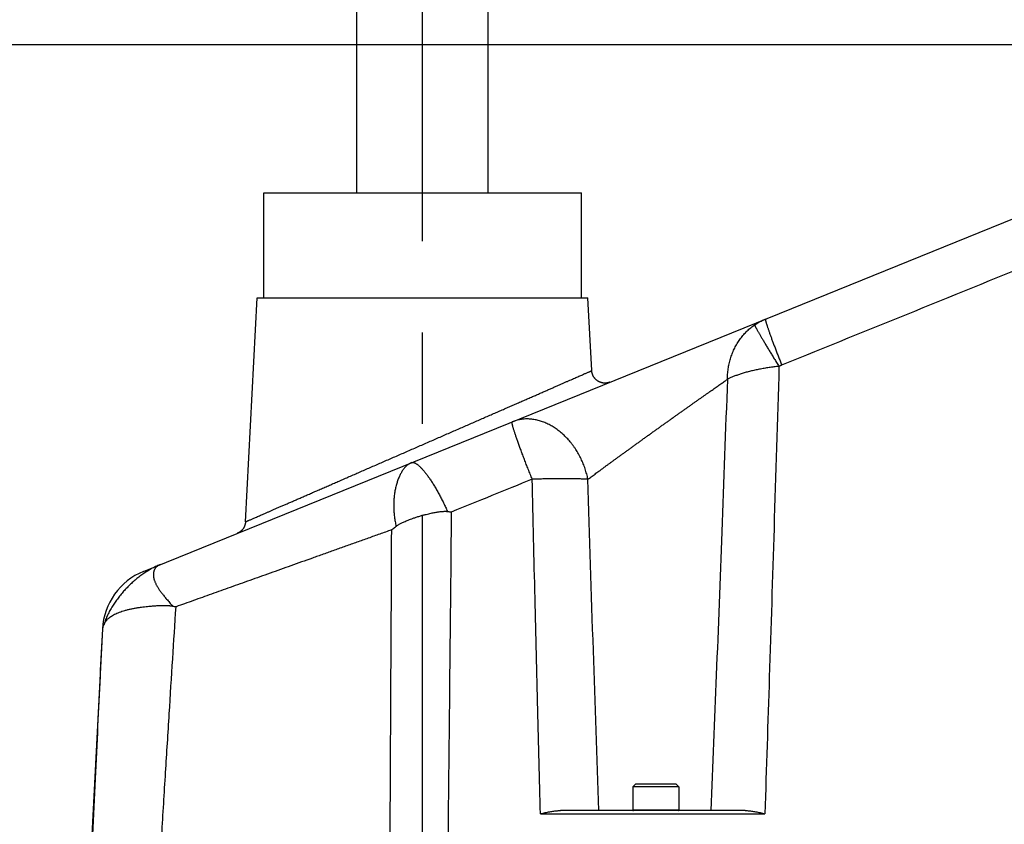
# Model space of a CAD drawing. Extents: x 0 to 3364, y 0 to 2376.
# Tile 48 of 83: x 900 to 1050, y 1143 to 1265. Entities that reach past the tile are written whole.
import ezdxf

# ---------------------------------------------------------------- set-up
doc = ezdxf.new("R2010")
doc.units = 0
doc.header["$LTSCALE"] = 185.02
doc.linetypes.add('CENTER', pattern=[0.6, 0.375, -0.075, 0.075, -0.075])
doc.layers.get('0').update_dxf_attribs({"linetype": 'CONTINUOUS'})
doc.layers.add('95_ALL_DIM', color=7, linetype='CONTINUOUS')
doc.layers.add('DEFAULT_1', color=7, linetype='CENTER')
doc.styles.get("Standard").update_dxf_attribs({"font": 'txt', "width": 0.8})
doc.dimstyles.new('DIMSTYLE_1', dxfattribs={"dimtxt": 12, "dimasz": 6, "dimexe": 0.18, "dimexo": 0.0625, "dimgap": 0.09, "dimtad": 1, "dimdec": 3, "dimtxsty": 'STANDARD', "dimblk": 'OPEN', "dimblk1": 'OPEN', "dimblk2": 'OPEN', "dimcen": 0.09, "dimazin": 3, "dimtp": 0.5, "dimtm": 0.5, "dimtfac": 1, "dimtdec": 3, "dimtofl": 0, "dimtmove": 0, "dimatfit": 3, "dimtolj": 1})
doc.dimstyles.new('DIMSTYLE_6', dxfattribs={"dimtxt": 12, "dimasz": 6, "dimexe": 0.18, "dimexo": 0.0625, "dimgap": 0.09, "dimtad": 1, "dimdec": 3, "dimtxsty": 'STANDARD', "dimblk": 'OPEN', "dimblk1": 'OPEN', "dimblk2": 'OPEN', "dimcen": 0.09, "dimazin": 3, "dimtp": 0.8, "dimtm": 0.8, "dimtfac": 1, "dimtdec": 3, "dimtofl": 0, "dimtmove": 0, "dimatfit": 3, "dimtolj": 1})

# ---------------------------------------------------------------- blocks, each defined once
blk = doc.blocks.new('_OPEN')
at = {"color": 0, "linetype": 'BYBLOCK'}
for p, q in [((0, 0), (-1, 0.233)), ((-1, -0.233), (0, 0)), ((-1, 0), (0, 0))]:
    blk.add_line(p, q, dxfattribs=at)
blk = doc.blocks.new('*D12')
at = {"layer": '95_ALL_DIM', "color": 2, "linetype": 'CONTINUOUS'}
for p, q in [((1126.34, 1261.62), (819.93, 1261.62)), ((823.93, 1261.62), (823.93, 1174.37)), ((823.93, 1087.12), (823.93, 1174.37)), ((915.91, 1087.12), (819.93, 1087.12))]:
    blk.add_line(p, q, dxfattribs=at)
at = {"layer": '95_ALL_DIM', "color": 2, "linetype": 'CONTINUOUS', "xscale": 6, "yscale": 6, "zscale": 6}
for p, rotation in [((823.93, 1261.62), 90), ((823.93, 1087.12), 270)]:
    blk.add_blockref('_OPEN', p, dxfattribs=dict(at, rotation=rotation))
at = {"layer": '95_ALL_DIM', "color": 2, "linetype": 'CONTINUOUS', "width": 0.8}
blk.add_text('174.5', height=12, rotation=90, dxfattribs=at).set_placement((820.93, 1154.85))
blk = doc.blocks.new('*D19')
at = {"layer": '95_ALL_DIM', "color": 2, "linetype": 'CONTINUOUS'}
for p, q in [((939, 1405.12), (779.93, 1405.12)), ((783.93, 1405.12), (783.93, 1125.62)), ((783.93, 846.12), (783.93, 1125.62)), ((1507.68, 846.12), (779.93, 846.12))]:
    blk.add_line(p, q, dxfattribs=at)
at = {"layer": '95_ALL_DIM', "color": 2, "linetype": 'CONTINUOUS', "xscale": 6, "yscale": 6, "zscale": 6}
for p, rotation in [((783.93, 1405.12), 90), ((783.93, 846.12), 270)]:
    blk.add_blockref('_OPEN', p, dxfattribs=dict(at, rotation=rotation))
at = {"layer": '95_ALL_DIM', "color": 2, "linetype": 'CONTINUOUS', "width": 0.8}
blk.add_text('559', height=12, rotation=90, dxfattribs=at).set_placement((780.93, 1126.11))

msp = doc.modelspace()

# ---------------------------------------------------------------- linework, layer by layer
at = {"color": 7, "linetype": 'CONTINUOUS'}
for p, q in [((951.6839, 1239.1181), (951.6839, 1394.1181)), ((971.6839, 1239.1181), (971.6839, 1394.1181)), ((919.175, 1181.509), (1104.0295, 1256.4855)), ((937.5089, 1223.1181), (937.5089, 1239.1181)), ((937.5089, 1239.1181), (985.8589, 1239.1181)), ((985.8589, 1223.1181), (985.8589, 1239.1181)), ((934.7239, 1189.0591), (936.5089, 1223.1181)), ((936.5089, 1223.1181), (986.8589, 1223.1181)), ((987.4384, 1212.0602), (986.8589, 1223.1181)), ((912.9473, 1172.7668), (911.3044, 1141.4181)), ((994.0839, 1149.1181), (993.6839, 1148.7181)), ((993.6839, 1148.7181), (993.6839, 1145.2181)), ((1000.6839, 1148.7181), (993.6839, 1148.7181)), ((1000.2839, 1149.1181), (994.0839, 1149.1181)), ((1000.2839, 1149.1181), (1000.6839, 1148.7181)), ((1000.6839, 1148.7181), (1000.6839, 1145.2181)), ((993.6839, 1145.2181), (1000.6839, 1145.2181)), ((979.625, 1144.6443), (1013.7851, 1144.6443)), ((1010.7964, 1145.1181), (982.6826, 1145.1181))]:
    msp.add_line(p, q, dxfattribs=at)
for points in [[(990.1873, 1210.3114), (990.1502, 1210.2968), (990.1129, 1210.283), (990.0753, 1210.2699), (990.0375, 1210.2575), (989.9994, 1210.2459), (989.9611, 1210.2351), (989.9226, 1210.225), (989.8838, 1210.2157), (989.845, 1210.2072), (989.8059, 1210.1994), (989.7667, 1210.1924), (989.7274, 1210.1862), (989.6879, 1210.1808), (989.6484, 1210.1762), (989.6088, 1210.1723), (989.5691, 1210.1693), (989.5293, 1210.167), (989.4895, 1210.1656), (989.4497, 1210.1649), (989.4099, 1210.165), (989.3701, 1210.1659), (989.3303, 1210.1676), (989.2906, 1210.1701), (989.2509, 1210.1734), (989.2113, 1210.1775), (989.1718, 1210.1823), (989.1324, 1210.188), (989.0931, 1210.1944), (989.0539, 1210.2016), (989.0149, 1210.2096), (988.9761, 1210.2184), (988.9374, 1210.2279), (988.899, 1210.2382), (988.8607, 1210.2493), (988.8227, 1210.2611), (988.7849, 1210.2737), (988.7474, 1210.287), (988.7102, 1210.3011), (988.6732, 1210.3159), (988.6366, 1210.3314), (988.6002, 1210.3477), (988.5642, 1210.3647), (988.5286, 1210.3824), (988.4933, 1210.4008), (988.4583, 1210.4199), (988.4238, 1210.4397), (988.3897, 1210.4602), (988.3559, 1210.4813), (988.3226, 1210.5032), (988.2898, 1210.5256), (988.2574, 1210.5488), (988.2254, 1210.5726), (988.194, 1210.597), (988.163, 1210.622), (988.1326, 1210.6476), (988.1026, 1210.6739), (988.0732, 1210.7007), (988.0443, 1210.7281), (988.016, 1210.7561), (987.9882, 1210.7846), (987.9611, 1210.8137), (987.9345, 1210.8433), (987.9084, 1210.8735), (987.883, 1210.9041), (987.8583, 1210.9353), (987.8341, 1210.9669), (987.8106, 1210.9991), (987.7877, 1211.0316), (987.7655, 1211.0647), (987.7439, 1211.0981), (987.723, 1211.132), (987.7028, 1211.1663), (987.6832, 1211.201), (987.6644, 1211.2361), (987.6463, 1211.2715), (987.6288, 1211.3073), (987.6121, 1211.3435), (987.5961, 1211.3799), (987.5809, 1211.4167), (987.5663, 1211.4538), (987.5526, 1211.4911), (987.5395, 1211.5287), (987.5272, 1211.5666), (987.5157, 1211.6047), (987.5049, 1211.643), (987.4949, 1211.6816), (987.4857, 1211.7203), (987.4772, 1211.7592), (987.4695, 1211.7983), (987.4626, 1211.8375), (987.4565, 1211.8768), (987.4512, 1211.9163), (987.4466, 1211.9558), (987.4429, 1211.9955), (987.4399, 1212.0352), (987.4384, 1212.0602)], [(934.7239, 1189.0591), (934.7225, 1189.0339), (934.7195, 1188.994), (934.7157, 1188.9542), (934.7111, 1188.9144), (934.7057, 1188.8748), (934.6995, 1188.8352), (934.6925, 1188.7958), (934.6848, 1188.7566), (934.6762, 1188.7175), (934.6669, 1188.6786), (934.6568, 1188.6398), (934.6459, 1188.6013), (934.6343, 1188.563), (934.6219, 1188.525), (934.6087, 1188.4872), (934.5948, 1188.4497), (934.5802, 1188.4124), (934.5648, 1188.3755), (934.5486, 1188.3389), (934.5317, 1188.3026), (934.5141, 1188.2666), (934.4958, 1188.231), (934.4768, 1188.1958), (934.4571, 1188.161), (934.4367, 1188.1266), (934.4156, 1188.0926), (934.3938, 1188.059), (934.3714, 1188.0259), (934.3483, 1187.9932), (934.3245, 1187.961), (934.3001, 1187.9292), (934.2751, 1187.898), (934.2495, 1187.8673), (934.2232, 1187.8371), (934.1964, 1187.8074), (934.169, 1187.7782), (934.1409, 1187.7497), (934.1124, 1187.7216), (934.0832, 1187.6942), (934.0536, 1187.6674), (934.0233, 1187.6411), (933.9926, 1187.6155), (933.9614, 1187.5904), (933.9297, 1187.5661), (933.8974, 1187.5423), (933.8648, 1187.5192), (933.8316, 1187.4968), (933.798, 1187.475), (933.764, 1187.4539), (933.7296, 1187.4335), (933.6948, 1187.4137), (933.6596, 1187.3947), (933.624, 1187.3764), (933.5881, 1187.3588), (933.5518, 1187.3419), (933.5151, 1187.3258), (933.4784, 1187.3105)]]:
    msp.add_lwpolyline(points, dxfattribs=at)
for centre, radius, start, end in [((922.9336, 1172.2423), 10, 112.077345, 176.993463), ((993.7839, 1145.2181), 0.1, 180, 270), ((1000.5839, 1145.2181), 0.1, 270, 360)]:
    msp.add_arc(centre, radius, start, end, dxfattribs=at)
for points, knots in [([(1016.3607, 1212.9323), (1023.1102, 1215.6677), (1036.6098, 1221.1387), (1050.1095, 1226.6098), (1056.8596, 1229.3454)], [0, 0, 0, 0, 0.49997711, 1, 1, 1, 1]), ([(1008.084, 1210.7384), (1008.0853, 1210.872), (1008.0919, 1211.1392), (1008.116, 1211.5389), (1008.1539, 1211.9368), (1008.2059, 1212.3322), (1008.2718, 1212.7243), (1008.3515, 1213.1127), (1008.4451, 1213.4968), (1008.5524, 1213.8759), (1008.6732, 1214.2494), (1008.8075, 1214.6169), (1008.955, 1214.9776), (1009.1155, 1215.3312), (1009.2887, 1215.6769), (1009.4745, 1216.0143), (1009.6724, 1216.3428), (1009.8821, 1216.662), (1010.1033, 1216.9713), (1010.3356, 1217.2702), (1010.5786, 1217.5583), (1010.8318, 1217.8351), (1011.0948, 1218.1002), (1011.3671, 1218.3531), (1011.6481, 1218.5934), (1011.9374, 1218.8209), (1012.1359, 1218.9641), (1012.2363, 1219.0333)], [0, 0, 0, 0, 0.04160087, 0.08314017, 0.12459788, 0.16595695, 0.20719842, 0.24832249, 0.28931581, 0.33017862, 0.37089476, 0.4114686, 0.45188655, 0.49215222, 0.53225554, 0.57219802, 0.61197323, 0.65158008, 0.69101521, 0.73027542, 0.76935918, 0.80826223, 0.84698383, 0.88552053, 0.9238707, 0.96203086, 1, 1, 1, 1]), ([(1012.2363, 1219.0333), (1012.3396, 1219.1046), (1012.5494, 1219.2427), (1012.8731, 1219.4359), (1013.2054, 1219.615), (1013.5458, 1219.7797), (1013.7775, 1219.8796), (1013.8945, 1219.927)], [0, 0, 0, 0, 0.19943417, 0.39909417, 0.59904359, 0.7993305, 1, 1, 1, 1]), ([(1012.2363, 1219.0333), (1012.2402, 1219.0194), (1012.2512, 1218.9875), (1012.2732, 1218.9338), (1012.303, 1218.8677), (1012.3406, 1218.789), (1012.386, 1218.6982), (1012.439, 1218.5952), (1012.4998, 1218.4803), (1012.568, 1218.3537), (1012.6436, 1218.2157), (1012.7264, 1218.0666), (1012.8163, 1217.9065), (1012.9131, 1217.7358), (1013.0167, 1217.5549), (1013.1268, 1217.364), (1013.2432, 1217.1636), (1013.3658, 1216.9539), (1013.4942, 1216.7355), (1013.6282, 1216.5087), (1013.7677, 1216.2739), (1013.9122, 1216.0317), (1014.0617, 1215.7823), (1014.2156, 1215.5264), (1014.3739, 1215.2644), (1014.5361, 1214.9968), (1014.702, 1214.7241), (1014.8713, 1214.4469), (1015.0436, 1214.1655), (1015.2186, 1213.8806), (1015.396, 1213.5928), (1015.5754, 1213.3025), (1015.7566, 1213.0103), (1015.878, 1212.815), (1015.9389, 1212.7171)], [0, 0, 0, 0, 0.00591366, 0.01382437, 0.02373537, 0.03563695, 0.04951178, 0.06533687, 0.08308449, 0.10272264, 0.12421536, 0.14752291, 0.17260193, 0.19940559, 0.2278837, 0.25798284, 0.28964648, 0.32281506, 0.35742618, 0.39341467, 0.43071273, 0.46925007, 0.50895406, 0.54974984, 0.59156048, 0.63430712, 0.67790913, 0.72228427, 0.7673488, 0.81301772, 0.85920483, 0.90582301, 0.95278427, 1, 1, 1, 1]), ([(1013.8945, 1219.927), (1013.8894, 1219.925), (1013.8804, 1219.9118), (1013.8772, 1219.8846), (1013.8778, 1219.8449), (1013.8842, 1219.7921), (1013.8956, 1219.726), (1013.9125, 1219.6468), (1013.9348, 1219.5545), (1013.9625, 1219.4494), (1013.9956, 1219.3316), (1014.0339, 1219.2013), (1014.0774, 1219.0588), (1014.1261, 1218.9043), (1014.1799, 1218.7382), (1014.2387, 1218.5606), (1014.3023, 1218.372), (1014.3706, 1218.1727), (1014.4436, 1217.963), (1014.521, 1217.7433), (1014.6029, 1217.5141), (1014.6889, 1217.2758), (1014.7789, 1217.0287), (1014.8729, 1216.7734), (1014.9705, 1216.5103), (1015.0717, 1216.2398), (1015.1762, 1215.9626), (1015.2839, 1215.6791), (1015.3945, 1215.3897), (1015.5079, 1215.0951), (1015.6238, 1214.7958), (1015.7421, 1214.4923), (1015.8625, 1214.1852), (1015.9848, 1213.8751), (1016.1087, 1213.5624), (1016.2341, 1213.2478), (1016.3184, 1213.0376), (1016.3607, 1212.9323)], [0, 0, 0, 0, 0.00221131, 0.00576123, 0.01104985, 0.01818289, 0.02719215, 0.03808285, 0.05084721, 0.06546933, 0.08192742, 0.10019483, 0.12024067, 0.14203017, 0.16552498, 0.19068331, 0.2174601, 0.24580718, 0.27567339, 0.30700467, 0.33974423, 0.37383264, 0.40920793, 0.44580576, 0.48355951, 0.52240043, 0.56225775, 0.60305881, 0.64472924, 0.68719303, 0.73037274, 0.77418959, 0.81856363, 0.86341388, 0.90865851, 0.95421493, 1, 1, 1, 1]), ([(1015.9389, 1212.7171), (1015.8118, 1212.7037), (1015.5582, 1212.6755), (1015.1789, 1212.6294), (1014.802, 1212.5795), (1014.4279, 1212.5261), (1014.0571, 1212.469), (1013.6903, 1212.4084), (1013.328, 1212.3445), (1012.9706, 1212.2772), (1012.6187, 1212.2067), (1012.2727, 1212.1331), (1011.9332, 1212.0565), (1011.6006, 1211.977), (1011.2753, 1211.8947), (1010.9577, 1211.8098), (1010.6484, 1211.7224), (1010.3476, 1211.6326), (1010.0558, 1211.5406), (1009.7733, 1211.4465), (1009.5006, 1211.3504), (1009.2379, 1211.2524), (1008.9855, 1211.1528), (1008.744, 1211.0517), (1008.5134, 1210.9493), (1008.2943, 1210.8453), (1008.1526, 1210.7746), (1008.084, 1210.7384)], [0, 0, 0, 0, 0.04710088, 0.09404794, 0.14077648, 0.18722032, 0.23331706, 0.27900363, 0.32422184, 0.36891103, 0.4130156, 0.45647984, 0.49924988, 0.5412763, 0.58250616, 0.62289693, 0.66239666, 0.7009693, 0.73856474, 0.77515229, 0.81068528, 0.84513451, 0.87846208, 0.91064429, 0.94164467, 0.97143189, 1, 1, 1, 1]), ([(1015.9388, 1212.7171), (1015.6904, 1204.5004), (1015.207, 1188.739), (1014.4882, 1166.0481), (1014.0153, 1151.5739), (1013.7851, 1144.6443)], [0, 0, 0, 0, 0.36209747, 0.69459202, 1, 1, 1, 1]), ([(1015.9388, 1212.7171), (1015.9655, 1212.7338), (1016.0196, 1212.7663), (1016.1025, 1212.8123), (1016.187, 1212.8554), (1016.273, 1212.8956), (1016.3313, 1212.9204), (1016.3607, 1212.9323)], [0, 0, 0, 0, 0.19944717, 0.39913258, 0.59918372, 0.79950311, 1, 1, 1, 1]), ([(934.7239, 1189.0591), (934.7278, 1189.0608), (934.7432, 1189.0675), (934.778, 1189.0827), (934.836, 1189.1079), (934.9173, 1189.1432), (935.0217, 1189.1887), (935.1493, 1189.2442), (935.3001, 1189.3098), (935.474, 1189.3854), (935.671, 1189.4711), (935.8911, 1189.5668), (936.1341, 1189.6726), (936.4001, 1189.7883), (936.6889, 1189.9139), (937.0005, 1190.0495), (937.3347, 1190.1949), (937.6915, 1190.3501), (938.0707, 1190.5151), (938.4722, 1190.6898), (938.8958, 1190.8742), (939.3413, 1191.068), (939.8084, 1191.2713), (940.297, 1191.484), (940.8068, 1191.7059), (941.3375, 1191.9369), (941.8887, 1192.1768), (942.4601, 1192.4256), (943.0514, 1192.683), (943.662, 1192.9488), (944.2915, 1193.223), (944.9395, 1193.5051), (945.6054, 1193.7951), (946.2887, 1194.0927), (946.9887, 1194.3976), (947.7048, 1194.7095), (948.4363, 1195.0282), (949.1825, 1195.3533), (949.9427, 1195.6845), (950.7161, 1196.0215), (951.5017, 1196.3639), (952.2989, 1196.7113), (953.1067, 1197.0634), (953.9241, 1197.4197), (954.7503, 1197.7799), (955.5842, 1198.1435), (956.4249, 1198.5101), (957.2713, 1198.8792), (958.1224, 1199.2504), (958.9772, 1199.6232), (959.8345, 1199.9972), (960.6934, 1200.3719), (961.5528, 1200.7469), (962.4115, 1201.1216), (963.2685, 1201.4956), (964.1227, 1201.8684), (964.9731, 1202.2396), (965.8187, 1202.6088), (966.6583, 1202.9753), (967.491, 1203.3389), (968.3158, 1203.6991), (969.1318, 1204.0555), (969.9379, 1204.4076), (970.7333, 1204.755), (971.5171, 1205.0974), (972.2884, 1205.4344), (973.0465, 1205.7656), (973.7905, 1206.0907), (974.5197, 1206.4094), (975.2334, 1206.7214), (975.931, 1207.0263), (976.6117, 1207.3239), (977.2751, 1207.6139), (977.9205, 1207.8961), (978.5475, 1208.1702), (979.1555, 1208.4361), (979.7441, 1208.6935), (980.3129, 1208.9423), (980.8615, 1209.1822), (981.3896, 1209.4132), (981.8969, 1209.6351), (982.383, 1209.8478), (982.8478, 1210.0511), (983.2909, 1210.245), (983.7122, 1210.4293), (984.1115, 1210.604), (984.4886, 1210.769), (984.8433, 1210.9243), (985.1757, 1211.0697), (985.4854, 1211.2053), (985.7725, 1211.331), (986.0369, 1211.4467), (986.2785, 1211.5524), (986.4972, 1211.6481), (986.693, 1211.7338), (986.8658, 1211.8095), (987.0156, 1211.8751), (987.1425, 1211.9306), (987.2463, 1211.976), (987.327, 1212.0114), (987.3847, 1212.0366), (987.4192, 1212.0518), (987.4346, 1212.0585), (987.4384, 1212.0602)], [0, 0, 0, 0, 0.00021926, 0.0008783, 0.00197824, 0.00351915, 0.00550008, 0.00791984, 0.01077834, 0.01407582, 0.01781157, 0.0219843, 0.02659284, 0.03163619, 0.03711308, 0.04302184, 0.04936047, 0.0561268, 0.06331835, 0.07093229, 0.07896537, 0.08741394, 0.09627394, 0.10554082, 0.11520952, 0.12527447, 0.13572951, 0.14656792, 0.15778236, 0.16936483, 0.1813067, 0.19359865, 0.20623067, 0.21919202, 0.23247131, 0.24605637, 0.25993435, 0.27409166, 0.28851406, 0.30318658, 0.3180936, 0.33321886, 0.34854549, 0.36405604, 0.37973253, 0.39555648, 0.41150896, 0.42757066, 0.44372194, 0.45994285, 0.47621326, 0.49251284, 0.50882122, 0.52511797, 0.54138271, 0.55759516, 0.57373522, 0.589783, 0.60571894, 0.62152378, 0.63717871, 0.65266535, 0.66796584, 0.68306285, 0.69793963, 0.71258008, 0.72696872, 0.74109075, 0.75493206, 0.76847924, 0.7817196, 0.79464116, 0.80723267, 0.81948357, 0.83138403, 0.84292489, 0.85409768, 0.86489457, 0.87530838, 0.88533254, 0.89496105, 0.90418848, 0.91300992, 0.92142094, 0.92941762, 0.93699644, 0.94415427, 0.95088836, 0.95719635, 0.96307616, 0.96852595, 0.97354409, 0.97812929, 0.98228062, 0.98599718, 0.98927777, 0.99212152, 0.99452852, 0.9964989, 0.99803176, 0.99912607, 0.99978182, 1, 1, 1, 1]), ([(986.8496, 1195.5391), (986.9345, 1195.6015), (987.1078, 1195.7289), (987.3732, 1195.9239), (987.6492, 1196.1266), (987.9358, 1196.3369), (988.2328, 1196.5546), (988.5399, 1196.7795), (988.8569, 1197.0115), (989.1835, 1197.2504), (989.5196, 1197.496), (989.8649, 1197.7479), (990.2189, 1198.0061), (990.5815, 1198.2702), (990.9522, 1198.5401), (991.3307, 1198.8153), (991.7166, 1199.0955), (992.1094, 1199.3806), (992.5089, 1199.6701), (992.9144, 1199.9638), (993.3256, 1200.2612), (993.7419, 1200.562), (994.1628, 1200.8658), (994.5879, 1201.1723), (995.0165, 1201.481), (995.4482, 1201.7915), (995.8824, 1202.1035), (996.3184, 1202.4165), (996.7558, 1202.7302), (997.194, 1203.044), (997.6323, 1203.3576), (998.0702, 1203.6705), (998.5071, 1203.9825), (998.9424, 1204.2929), (999.3755, 1204.6015), (999.8059, 1204.9078), (1000.2331, 1205.2114), (1000.6563, 1205.512), (1001.0752, 1205.8091), (1001.4891, 1206.1025), (1001.8977, 1206.3918), (1002.3002, 1206.6765), (1002.6964, 1206.9565), (1003.0857, 1207.2314), (1003.4677, 1207.5008), (1003.8419, 1207.7646), (1004.208, 1208.0223), (1004.5656, 1208.2739), (1004.9142, 1208.519), (1005.2537, 1208.7574), (1005.5836, 1208.989), (1005.9036, 1209.2135), (1006.2135, 1209.4307), (1006.5131, 1209.6405), (1006.802, 1209.8427), (1007.0801, 1210.0372), (1007.3471, 1210.2238), (1007.6029, 1210.4025), (1007.8473, 1210.5732), (1008.0065, 1210.6842), (1008.0841, 1210.7384)], [0, 0, 0, 0, 0.0121005, 0.02471347, 0.03783147, 0.05144624, 0.06554859, 0.08012852, 0.09517511, 0.11067652, 0.12661991, 0.1429915, 0.15977646, 0.17695899, 0.19452227, 0.21244847, 0.23071878, 0.24931342, 0.26821163, 0.2873918, 0.30683137, 0.32650704, 0.34639469, 0.36646952, 0.38670608, 0.40707837, 0.42755992, 0.44812386, 0.46874299, 0.48938993, 0.51003714, 0.5306571, 0.5512223, 0.57170542, 0.59207938, 0.61231745, 0.63239332, 0.65228117, 0.67195579, 0.69139261, 0.71056778, 0.72945823, 0.74804174, 0.76629692, 0.78420334, 0.8017415, 0.81889283, 0.83563981, 0.85196584, 0.86785535, 0.88329375, 0.89826741, 0.91276368, 0.92677087, 0.94027811, 0.95327546, 0.96575384, 0.97770503, 0.9891216, 1, 1, 1, 1]), ([(1008.0841, 1210.7384), (1007.8033, 1203.0069), (1007.2497, 1187.9999), (1006.417, 1166.1265), (1005.8616, 1151.9848), (1005.5875, 1145.1181)], [0, 0, 0, 0, 0.35344421, 0.68605165, 1, 1, 1, 1]), ([(978.3678, 1195.5391), (978.3166, 1195.667), (978.2142, 1195.9222), (978.0622, 1196.3043), (977.9119, 1196.6841), (977.7635, 1197.061), (977.6175, 1197.4344), (977.474, 1197.8037), (977.3332, 1198.1681), (977.1955, 1198.5271), (977.061, 1198.88), (976.93, 1199.2263), (976.8027, 1199.5653), (976.6794, 1199.8964), (976.5601, 1200.2191), (976.4453, 1200.5329), (976.335, 1200.8371), (976.2294, 1201.1313), (976.1287, 1201.4149), (976.0331, 1201.6875), (975.9428, 1201.9486), (975.8579, 1202.1977), (975.7785, 1202.4344), (975.7049, 1202.6584), (975.637, 1202.8691), (975.5751, 1203.0663), (975.5192, 1203.2496), (975.4695, 1203.4187), (975.4259, 1203.5733), (975.3887, 1203.7131), (975.3577, 1203.8379), (975.3332, 1203.9475), (975.315, 1204.0417), (975.3032, 1204.1204), (975.2976, 1204.1835), (975.2986, 1204.2312), (975.3043, 1204.2644), (975.3164, 1204.2798), (975.323, 1204.2825)], [0, 0, 0, 0, 0.04450921, 0.08880211, 0.13280255, 0.1764348, 0.21962377, 0.26229512, 0.30437544, 0.34579233, 0.38647454, 0.42635211, 0.46535648, 0.50342061, 0.5404791, 0.57646831, 0.61132648, 0.64499381, 0.67741262, 0.70852743, 0.73828504, 0.76663468, 0.79352812, 0.81891971, 0.84276659, 0.8650287, 0.88566901, 0.90465364, 0.92195202, 0.93753723, 0.95138641, 0.96348138, 0.97380993, 0.98236824, 0.9891665, 0.99424393, 0.99771916, 1, 1, 1, 1]), ([(986.8496, 1195.5391), (986.8231, 1195.6727), (986.7656, 1195.9394), (986.6664, 1196.3372), (986.5542, 1196.7327), (986.4294, 1197.1252), (986.292, 1197.5142), (986.1424, 1197.899), (985.9807, 1198.2788), (985.8073, 1198.653), (985.6224, 1199.0211), (985.4264, 1199.3823), (985.2196, 1199.7361), (985.0023, 1200.0819), (984.7749, 1200.419), (984.5378, 1200.747), (984.2915, 1201.0652), (984.0362, 1201.373), (983.7725, 1201.6701), (983.5008, 1201.9558), (983.2216, 1202.2297), (982.9353, 1202.4913), (982.6425, 1202.7402), (982.3436, 1202.9759), (982.0391, 1203.1981), (981.7295, 1203.4063), (981.4155, 1203.6002), (981.0974, 1203.7795), (980.7759, 1203.9439), (980.4516, 1204.0931), (980.1248, 1204.2268), (979.7963, 1204.3448), (979.4665, 1204.4469), (979.1361, 1204.5329), (978.8055, 1204.6027), (978.4754, 1204.6562), (978.1463, 1204.6932), (977.8188, 1204.7137), (977.4935, 1204.7177), (977.1708, 1204.7051), (976.8514, 1204.676), (976.5358, 1204.6304), (976.2245, 1204.5684), (975.918, 1204.4901), (975.617, 1204.3956), (975.4202, 1204.3219), (975.323, 1204.2825)], [0, 0, 0, 0, 0.02498142, 0.05005042, 0.07518982, 0.10038212, 0.12560957, 0.15085424, 0.17609812, 0.20132323, 0.22651164, 0.25164561, 0.27670768, 0.30168069, 0.32654793, 0.35129319, 0.37590089, 0.40035608, 0.42464462, 0.44875321, 0.47266949, 0.49638213, 0.5198809, 0.54315679, 0.56620205, 0.5890103, 0.6115766, 0.63389751, 0.65597121, 0.67779749, 0.69937788, 0.72071566, 0.74181589, 0.76268547, 0.78333311, 0.80376935, 0.82400653, 0.84405871, 0.86394166, 0.88367267, 0.90327053, 0.92275529, 0.94214817, 0.96147127, 0.98074746, 1, 1, 1, 1]), ([(960.0012, 1198.068), (959.9431, 1198.0445), (959.8276, 1197.9917), (959.6594, 1197.8975), (959.4947, 1197.7873), (959.3338, 1197.6615), (959.1768, 1197.52), (959.024, 1197.3632), (958.8756, 1197.191), (958.7319, 1197.0039), (958.5931, 1196.8021), (958.4595, 1196.586), (958.3315, 1196.356), (958.2094, 1196.1127), (958.0936, 1195.8567), (957.9842, 1195.5886), (957.8816, 1195.3088), (957.7861, 1195.0179), (957.698, 1194.7167), (957.6176, 1194.4057), (957.5451, 1194.0855), (957.4808, 1193.757), (957.4251, 1193.4207), (957.3782, 1193.0774), (957.3404, 1192.7278), (957.312, 1192.3726), (957.2931, 1192.0127), (957.2842, 1191.6494), (957.2852, 1191.284), (957.2964, 1190.9174), (957.3176, 1190.5506), (957.349, 1190.1842), (957.3904, 1189.819), (957.4418, 1189.4553), (957.5033, 1189.0938), (957.5746, 1188.7349), (957.6287, 1188.4972), (957.6574, 1188.3789)], [0, 0, 0, 0, 0.01773454, 0.03586947, 0.0545111, 0.07373722, 0.09362983, 0.11425287, 0.13565987, 0.15789635, 0.18098572, 0.20494291, 0.22976304, 0.25543186, 0.28193132, 0.30925149, 0.3373617, 0.36624202, 0.39585174, 0.42616321, 0.45712902, 0.48871611, 0.52087385, 0.55356562, 0.58674085, 0.62036229, 0.65438265, 0.68869383, 0.72318249, 0.75778397, 0.79245013, 0.82713607, 0.86181532, 0.89645196, 0.93103847, 0.9655543, 1, 1, 1, 1]), ([(960.0012, 1198.068), (960.0258, 1198.078), (960.0782, 1198.0934), (960.1622, 1198.1018), (960.2522, 1198.0958), (960.3481, 1198.0756), (960.4498, 1198.0413), (960.5572, 1197.993), (960.6703, 1197.9306), (960.789, 1197.8543), (960.9131, 1197.7641), (961.0423, 1197.6601), (961.1763, 1197.5425), (961.315, 1197.4116), (961.4579, 1197.2677), (961.6048, 1197.1109), (961.7555, 1196.9417), (961.9094, 1196.7602), (962.0665, 1196.567), (962.2263, 1196.3622), (962.3886, 1196.1464), (962.5529, 1195.9199), (962.7191, 1195.6831), (962.8867, 1195.4365), (963.0554, 1195.1804), (963.225, 1194.9154), (963.395, 1194.6419), (963.5649, 1194.3607), (963.7343, 1194.0727), (963.9025, 1193.7788), (964.0693, 1193.4798), (964.2343, 1193.1762), (964.3973, 1192.8686), (964.558, 1192.5574), (964.7162, 1192.2431), (964.8719, 1191.9261), (965.0249, 1191.6068), (965.1751, 1191.2853), (965.3224, 1190.9619), (965.4185, 1190.7452), (965.4662, 1190.6366)], [0, 0, 0, 0, 0.0083643, 0.01710007, 0.02647187, 0.03668217, 0.047895, 0.06022742, 0.07376386, 0.08856509, 0.1046653, 0.12208289, 0.14081666, 0.1608521, 0.1821674, 0.20474456, 0.22855264, 0.25356262, 0.27973532, 0.30703318, 0.33541157, 0.3648261, 0.39522898, 0.42657054, 0.45880149, 0.49186934, 0.52572653, 0.56028657, 0.59541835, 0.63101365, 0.66700358, 0.70332218, 0.73990962, 0.77671773, 0.81369209, 0.85080535, 0.88801223, 0.92529599, 0.96263348, 1, 1, 1, 1]), ([(978.3678, 1195.5391), (976.3156, 1194.7075), (972.2111, 1193.0444), (968.1066, 1191.3813), (966.0544, 1190.5498)], [0, 0, 0, 0, 0.50000846, 1, 1, 1, 1]), ([(986.8496, 1195.5391), (986.7636, 1195.5428), (986.5874, 1195.55), (986.3172, 1195.5596), (986.0355, 1195.5683), (985.7426, 1195.5762), (985.439, 1195.5832), (985.1252, 1195.5893), (984.8017, 1195.5944), (984.469, 1195.5986), (984.1277, 1195.6019), (983.7783, 1195.6043), (983.4213, 1195.6057), (983.0574, 1195.6061), (982.6871, 1195.6057), (982.311, 1195.6042), (981.9298, 1195.6019), (981.544, 1195.5986), (981.1542, 1195.5943), (980.7611, 1195.5891), (980.3653, 1195.5831), (979.9674, 1195.5761), (979.5681, 1195.5682), (979.1681, 1195.5594), (978.7679, 1195.5498), (978.5011, 1195.5427), (978.3678, 1195.5391)], [0, 0, 0, 0, 0.03046657, 0.06234855, 0.09559549, 0.13015471, 0.16597131, 0.20298836, 0.24114692, 0.28038619, 0.32064361, 0.36185494, 0.40395441, 0.44687476, 0.49054746, 0.53490269, 0.57986956, 0.6253762, 0.67134982, 0.71771691, 0.7644033, 0.81133433, 0.85843492, 0.90562973, 0.95284327, 1, 1, 1, 1]), ([(979.625, 1144.6443), (979.4881, 1149.93), (979.2093, 1160.8619), (978.7899, 1177.8268), (978.5101, 1189.5061), (978.3678, 1195.5391)], [0, 0, 0, 0, 0.31157592, 0.64439592, 1, 1, 1, 1]), ([(988.4988, 1145.1181), (988.2197, 1153.239), (987.6565, 1170.0455), (987.1202, 1186.853), (986.8496, 1195.5391)], [0, 0, 0, 0, 0.48320914, 1, 1, 1, 1]), ([(957.6574, 1188.3789), (957.6948, 1188.4076), (957.7756, 1188.4659), (957.908, 1188.5527), (958.0593, 1188.6441), (958.2315, 1188.7408), (958.427, 1188.8433), (958.6483, 1188.9522), (958.8984, 1189.068), (959.181, 1189.1912), (959.5007, 1189.3225), (959.8628, 1189.4623), (960.2743, 1189.6112), (960.7391, 1189.7681), (961.2388, 1189.9242), (961.7361, 1190.0672), (962.196, 1190.1889), (962.6073, 1190.2892), (962.9754, 1190.3718), (963.3063, 1190.4399), (963.6041, 1190.4956), (963.8726, 1190.5408), (964.1148, 1190.5771), (964.3335, 1190.6055), (964.5311, 1190.6272), (964.7094, 1190.6427), (964.8702, 1190.6529), (965.015, 1190.6582), (965.1453, 1190.6591), (965.2625, 1190.656), (965.3682, 1190.6489), (965.4347, 1190.6413), (965.4662, 1190.6366)], [0, 0, 0, 0, 0.01719485, 0.03634675, 0.05774252, 0.08165078, 0.10839033, 0.13825341, 0.17161389, 0.20892325, 0.25073577, 0.29768113, 0.3504814, 0.41038667, 0.47663636, 0.54143944, 0.59912254, 0.65018871, 0.69586131, 0.73673943, 0.77341955, 0.80638837, 0.83605601, 0.86276884, 0.88684552, 0.90854695, 0.92806512, 0.94560697, 0.96139522, 0.97559297, 0.98839121, 1, 1, 1, 1]), ([(965.4662, 1190.6366), (965.5315, 1190.627), (965.6622, 1190.6078), (965.8583, 1190.5788), (965.989, 1190.5595), (966.0544, 1190.5498)], [0, 0, 0, 0, 0.33318214, 0.66651839, 1, 1, 1, 1]), ([(966.0544, 1190.5498), (965.9699, 1182.3285), (965.8024, 1165.9513), (965.6364, 1149.574), (965.5541, 1141.4181)], [0, 0, 0, 0, 0.50199787, 1, 1, 1, 1]), ([(956.9313, 1187.8202), (956.3417, 1187.6102), (955.1675, 1187.192), (953.4142, 1186.5675), (951.6771, 1185.9486), (949.9571, 1185.3358), (948.2553, 1184.7294), (946.5725, 1184.1297), (944.9096, 1183.537), (943.2675, 1182.9517), (941.647, 1182.374), (940.049, 1181.8043), (938.4742, 1181.2428), (936.9235, 1180.6898), (935.3976, 1180.1456), (933.8971, 1179.6105), (932.4228, 1179.0846), (930.9754, 1178.5683), (929.5555, 1178.0617), (928.1637, 1177.5652), (926.8006, 1177.0788), (925.4668, 1176.6028), (924.5874, 1176.289), (924.1527, 1176.1338)], [0, 0, 0, 0, 0.05395801, 0.10745228, 0.16045278, 0.21293013, 0.26485559, 0.31620113, 0.36693938, 0.41704374, 0.4664883, 0.51524795, 0.56329834, 0.61061588, 0.6571778, 0.70296211, 0.74794762, 0.79211395, 0.8354415, 0.8779115, 0.91950593, 0.9602076, 1, 1, 1, 1]), ([(956.9313, 1187.8202), (956.8933, 1180.0574), (956.8165, 1164.59), (956.7379, 1149.1226), (956.6984, 1141.4181)], [0, 0, 0, 0, 0.50188818, 1, 1, 1, 1]), ([(956.9313, 1187.8202), (957.0118, 1187.8824), (957.173, 1188.0066), (957.415, 1188.1928), (957.5765, 1188.3169), (957.6574, 1188.3789)], [0, 0, 0, 0, 0.33297785, 0.66631444, 1, 1, 1, 1]), ([(921.7267, 1182.544), (921.61, 1182.4967), (921.3783, 1182.3984), (921.0356, 1182.2406), (920.6983, 1182.0729), (920.3665, 1181.8959), (920.0403, 1181.7099), (919.7197, 1181.5154), (919.4047, 1181.3127), (919.0953, 1181.1023), (918.7914, 1180.8844), (918.4931, 1180.6593), (918.2003, 1180.4273), (917.9129, 1180.1886), (917.6308, 1179.9434), (917.354, 1179.6919), (917.0825, 1179.4343), (916.8162, 1179.1705), (916.5551, 1178.9008), (916.2993, 1178.6253), (916.0489, 1178.3439), (915.804, 1178.0569), (915.5647, 1177.7642), (915.3313, 1177.4658), (915.104, 1177.1619), (914.8833, 1176.8523), (914.6694, 1176.5373), (914.463, 1176.2167), (914.2647, 1175.8905), (914.075, 1175.5585), (913.8951, 1175.2209), (913.7258, 1174.8775), (913.5683, 1174.528), (913.4241, 1174.1721), (913.2947, 1173.8097), (913.2198, 1173.564), (913.1856, 1173.4401)], [0, 0, 0, 0, 0.02940478, 0.05876699, 0.08807624, 0.11734589, 0.14657013, 0.17574773, 0.20489642, 0.2340121, 0.26311039, 0.29219422, 0.32126123, 0.35033086, 0.37942032, 0.40852981, 0.43765755, 0.4668165, 0.49603488, 0.52530182, 0.55459958, 0.58396406, 0.61339585, 0.6428698, 0.67241475, 0.70201197, 0.73163692, 0.76131378, 0.79102974, 0.82078297, 0.8505624, 0.88034224, 0.91016694, 0.94005345, 0.96998429, 1, 1, 1, 1]), ([(921.7267, 1182.544), (921.6785, 1182.5245), (921.5852, 1182.4826), (921.453, 1182.4103), (921.3314, 1182.3301), (921.2203, 1182.2426), (921.12, 1182.148), (921.0302, 1182.047), (920.9512, 1181.9397), (920.8828, 1181.8266), (920.8249, 1181.7079), (920.7776, 1181.5841), (920.7407, 1181.4554), (920.7142, 1181.3219), (920.6979, 1181.184), (920.692, 1181.0417), (920.6962, 1180.8953), (920.7106, 1180.7448), (920.7351, 1180.5903), (920.7698, 1180.432), (920.8145, 1180.2698), (920.8693, 1180.1037), (920.9342, 1179.9338), (921.0093, 1179.7599), (921.0946, 1179.5821), (921.19, 1179.4002), (921.2957, 1179.2141), (921.4117, 1179.0235), (921.538, 1178.8282), (921.6749, 1178.6279), (921.8222, 1178.4222), (921.9802, 1178.2106), (922.1489, 1177.9925), (922.3286, 1177.767), (922.5192, 1177.5332), (922.7209, 1177.2903), (922.933, 1177.0372), (923.1533, 1176.7755), (923.3749, 1176.5102), (923.5221, 1176.3324), (923.5941, 1176.2443)], [0, 0, 0, 0, 0.02039674, 0.04005078, 0.05903831, 0.07746777, 0.09543215, 0.1130362, 0.13039633, 0.14761694, 0.16481302, 0.18208882, 0.19954133, 0.21727491, 0.23538759, 0.25396065, 0.27306793, 0.29278673, 0.31320179, 0.33436608, 0.35632324, 0.37915525, 0.40291608, 0.42763818, 0.45339982, 0.48023757, 0.50818558, 0.5373265, 0.56770805, 0.59939893, 0.63245541, 0.6669255, 0.70294408, 0.74060961, 0.7799864, 0.82122534, 0.86444669, 0.90948723, 0.95538271, 1, 1, 1, 1]), ([(913.1856, 1173.4401), (913.206, 1173.4882), (913.2518, 1173.5869), (913.3347, 1173.7373), (913.4392, 1173.8976), (913.5728, 1174.07), (913.7429, 1174.2544), (913.9547, 1174.4461), (914.2061, 1174.6366), (914.4918, 1174.8191), (914.8072, 1174.9908), (915.1515, 1175.1519), (915.525, 1175.3029), (915.9271, 1175.444), (916.3574, 1175.5755), (916.8153, 1175.6973), (917.3013, 1175.81), (917.8125, 1175.9129), (918.337, 1176.0042), (918.8529, 1176.0815), (919.3391, 1176.1443), (919.7854, 1176.194), (920.1922, 1176.2329), (920.5636, 1176.2633), (920.9029, 1176.2866), (921.2132, 1176.3042), (921.4972, 1176.3169), (921.7571, 1176.3256), (921.9954, 1176.3307), (922.2139, 1176.3328), (922.4144, 1176.3324), (922.5987, 1176.3295), (922.7682, 1176.3246), (922.924, 1176.3177), (923.0663, 1176.309), (923.1956, 1176.2988), (923.3122, 1176.2871), (923.4166, 1176.2742), (923.5093, 1176.2602), (923.5671, 1176.2497), (923.5941, 1176.2443)], [0, 0, 0, 0, 0.01392624, 0.02898092, 0.04575193, 0.06487986, 0.0870657, 0.11254014, 0.14091348, 0.17106065, 0.20282541, 0.23657882, 0.27233827, 0.31016772, 0.35014146, 0.39225923, 0.43645953, 0.4831002, 0.53124628, 0.57837583, 0.62216, 0.66189874, 0.69808956, 0.73109167, 0.76122587, 0.7887703, 0.81394044, 0.83698427, 0.85811215, 0.87747272, 0.89522721, 0.91155153, 0.92660661, 0.940447, 0.95310298, 0.96461276, 0.97501625, 0.98435126, 0.99266271, 1, 1, 1, 1]), ([(921.977, 1141.4181), (922.1711, 1144.5911), (922.5491, 1150.7325), (923.1057, 1159.664), (923.6357, 1168.063), (923.9828, 1173.4935), (924.1527, 1176.1338)], [0, 0, 0, 0, 0.27417494, 0.5306766, 0.77180962, 1, 1, 1, 1]), ([(923.5941, 1176.2443), (923.6557, 1176.232), (923.7793, 1176.2072), (923.9655, 1176.1704), (924.0901, 1176.146), (924.1527, 1176.1338)], [0, 0, 0, 0, 0.33090499, 0.66424381, 1, 1, 1, 1]), ([(911.5012, 1141.4181), (911.6307, 1144.2594), (911.8841, 1149.7786), (912.2598, 1157.8283), (912.6217, 1165.4397), (912.861, 1170.373), (912.9789, 1172.7759)], [0, 0, 0, 0, 0.2718077, 0.5279934, 0.77009657, 1, 1, 1, 1]), ([(912.9789, 1172.7759), (912.9929, 1172.849), (913.0274, 1172.997), (913.0968, 1173.2188), (913.1541, 1173.366), (913.1856, 1173.4401)], [0, 0, 0, 0, 0.32055728, 0.6534021, 1, 1, 1, 1]), ([(979.625, 1144.6443), (979.747, 1144.6717), (979.9895, 1144.726), (980.3498, 1144.8041), (980.7015, 1144.8765), (981.0406, 1144.9411), (981.3641, 1144.9966), (981.6699, 1145.0421), (981.9554, 1145.0769), (982.2183, 1145.101), (982.4582, 1145.1149), (982.6103, 1145.1181), (982.6826, 1145.1181)], [0, 0, 0, 0, 0.12098779, 0.24053547, 0.35679483, 0.46843802, 0.57454235, 0.67447664, 0.76754379, 0.85281216, 0.92999408, 1, 1, 1, 1]), ([(1010.7964, 1145.1181), (1010.8657, 1145.1181), (1011.0117, 1145.1149), (1011.2423, 1145.1009), (1011.496, 1145.0768), (1011.7725, 1145.042), (1012.0699, 1144.9965), (1012.386, 1144.941), (1012.7188, 1144.8763), (1013.0656, 1144.8039), (1013.4226, 1144.7258), (1013.6636, 1144.6717), (1013.7851, 1144.6443)], [0, 0, 0, 0, 0.06857886, 0.14444087, 0.22856437, 0.32075535, 0.42017649, 0.52621159, 0.63830014, 0.75557863, 0.87675874, 1, 1, 1, 1])]:
    msp.add_open_spline(points, degree=3, knots=knots, dxfattribs=at)
msp.add_open_spline([(912.9789, 1172.7759), (912.9696, 1172.7728), (912.9508, 1172.7668), (912.9508, 1172.7668)], degree=3, dxfattribs=at)
at = {"layer": 'DEFAULT_1', "color": 7, "linetype": 'CENTER'}
msp.add_line((961.6839, 787.6931), (961.6839, 1416.033), dxfattribs=at)

# ---------------------------------------------------------------- dimensions: what is measured, and where the dimension line sits
at = {"layer": '95_ALL_DIM', "color": 2, "linetype": 'CONTINUOUS'}
for base, p1, p2, dimstyle, picture, middle in [((783.9345, 846.1181), (938.9989, 1405.1181), (1507.6839, 846.1181), 'DIMSTYLE_6', '*D19', (774.9345, 1140.5114)), ((823.9345, 1087.1181), (1126.3395, 1261.6181), (915.9127, 1087.1181), 'DIMSTYLE_1', '*D12', (814.9345, 1178.8475))]:
    dim = msp.add_linear_dim(base=base, p1=p1, p2=p2, angle=270, dimstyle=dimstyle, dxfattribs=at)
    dim.commit()
    dim.dimension.update_dxf_attribs({"geometry": picture, "text_midpoint": middle, "dimtype": 160})

doc.saveas('drawing.dxf')
